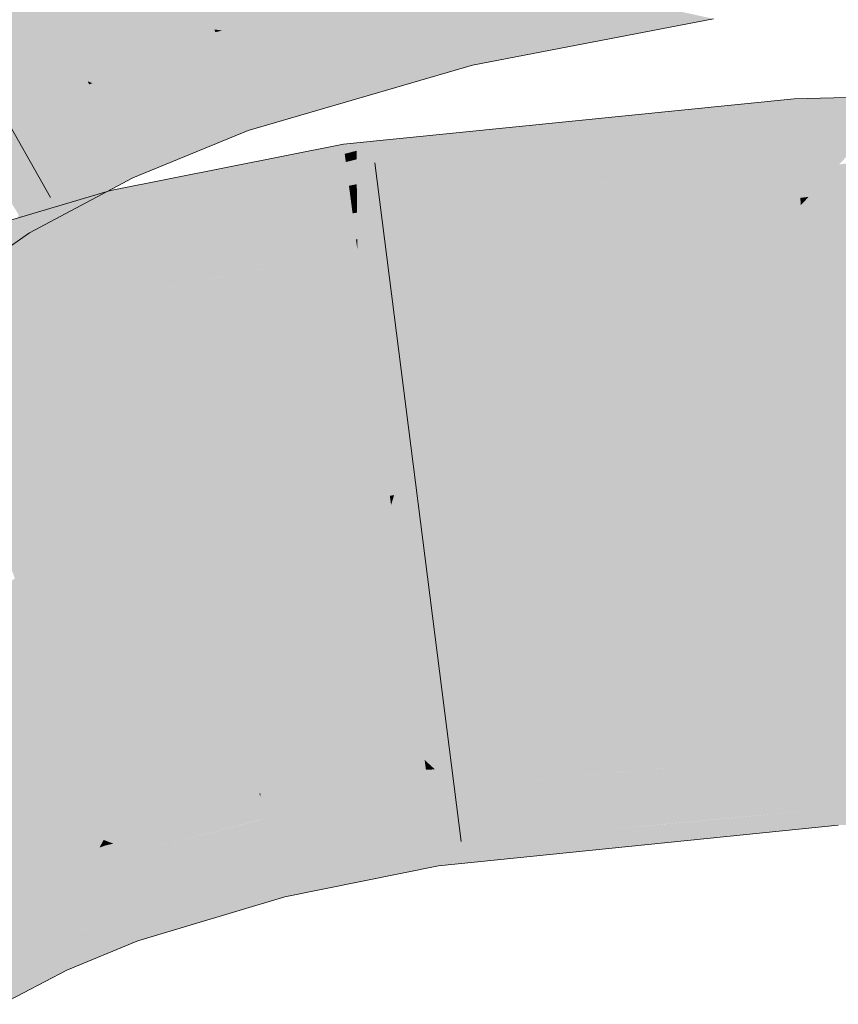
# Model space of a CAD drawing. Extents: x -620 to 3480, y 62 to 1102.
# Tile 157 of 256: x 203.518 to 203.8, y 736.96 to 737.298. Entities that reach past the tile are written whole.
import ezdxf

# ---------------------------------------------------------------- set-up
doc = ezdxf.new("R2010")
doc.units = 0
doc.layers.get('0').update_dxf_attribs({"lineweight": 13})
doc.layers.add('E_Leerrohr 25-A06G9STU8I', color=7, linetype='Continuous', lineweight=9, true_color=0xff8000)
doc.layers.add('E_Leerrohr 25-Shading', color=7, linetype='Continuous', lineweight=9, true_color=0xff8000)

# ---------------------------------------------------------------- blocks, each defined once
blk = doc.blocks.new('Shading-A06G9SG38I', base_point=(178.73904, 735.42426))
at = {"layer": 'E_Leerrohr 25-Shading', "color": 31, "true_color": 0xfabd7f}
for points in [[(203.66554, 737.31799), (203.64503, 737.40399), (203.58539, 737.29462), (203.5573, 737.37842)], [(203.58539, 737.29462), (203.5573, 737.37842), (203.54187, 737.27679), (203.50446, 737.35687)], [(203.54187, 737.27679), (203.50446, 737.35687), (203.50278, 737.25598), (203.45662, 737.33136)], [(203.94998, 737.18823), (203.94971, 737.23804), (203.7912, 737.16315), (203.7869, 737.23425)], [(203.7869, 737.23425), (203.66449, 737.19012), (203.7912, 737.16315), (203.64716, 737.13464)], [(203.66449, 737.19012), (203.7869, 737.23425), (203.75838, 737.23138)], [(203.67476, 737.22296), (203.66449, 737.19012), (203.75838, 737.23138)], [(203.67476, 737.22296), (203.63452, 737.21887), (203.63666, 737.20276)], [(203.63666, 737.20276), (203.63976, 737.1792), (203.67476, 737.22296), (203.66449, 737.19012)], [(203.60338, 737.21271), (203.59468, 737.17798), (203.63452, 737.21887), (203.63666, 737.20276)], [(203.60338, 737.21271), (203.55847, 737.2038), (203.56322, 737.18457)], [(203.56322, 737.18457), (203.56865, 737.1626), (203.60338, 737.21271), (203.59468, 737.17798)], [(203.56322, 737.18457), (203.55847, 737.2038), (203.50526, 737.13983), (203.4904, 737.18353)], [(203.63666, 737.20276), (203.59468, 737.17798), (203.63976, 737.1792), (203.58862, 737.15375)], [(203.66449, 737.19012), (203.63976, 737.1792), (203.64716, 737.13464), (203.64568, 737.1344)], [(203.7912, 737.16315), (203.79224, 737.146), (203.94998, 737.18823), (203.95016, 737.15582)], [(203.50526, 737.13983), (203.51051, 737.12439), (203.56322, 737.18457), (203.56865, 737.1626)], [(203.63976, 737.1792), (203.58862, 737.15375), (203.64568, 737.1344), (203.57967, 737.11798)], [(203.59468, 737.17798), (203.56865, 737.1626), (203.58862, 737.15375), (203.57277, 737.14587)], [(203.56865, 737.1626), (203.51051, 737.12439), (203.57277, 737.14587), (203.5143, 737.11328)], [(203.7912, 737.16315), (203.75447, 737.15588), (203.79224, 737.146), (203.75499, 737.14227)], [(203.75479, 737.14758), (203.75447, 737.15588), (203.64609, 737.13123), (203.64716, 737.13464)], [(203.79224, 737.146), (203.95021, 737.14966), (203.95016, 737.15582)], [(203.57277, 737.14587), (203.57967, 737.11798), (203.58862, 737.15375)], [(203.95023, 737.1449), (203.95021, 737.14966), (203.79236, 737.14392), (203.79224, 737.146)], [(203.5143, 737.11328), (203.51886, 737.09985), (203.57277, 737.14587), (203.57967, 737.11798)], [(203.75499, 737.14227), (203.75479, 737.14758), (203.64609, 737.13123)], [(203.79236, 737.14392), (203.79224, 737.146), (203.75499, 737.14227)], [(203.64822, 737.11499), (203.75499, 737.14227), (203.64609, 737.13123)], [(203.64822, 737.11499), (203.79367, 737.12238), (203.75499, 737.14227), (203.79236, 737.14392)], [(203.79367, 737.12238), (203.95035, 737.12421), (203.79236, 737.14392), (203.95023, 737.1449)], [(203.57967, 737.11798), (203.64609, 737.13123), (203.64568, 737.1344)], [(203.64568, 737.1344), (203.64609, 737.13123), (203.64716, 737.13464)], [(203.64822, 737.11499), (203.64609, 737.13123), (203.58202, 737.10846), (203.57967, 737.11798)], [(203.75749, 737.07654), (203.7963, 737.07886), (203.7558, 737.12048), (203.79367, 737.12238)], [(203.7963, 737.07886), (203.95059, 737.08197), (203.79367, 737.12238), (203.95035, 737.12421)], [(203.64822, 737.11499), (203.6541, 737.0705), (203.7558, 737.12048), (203.75749, 737.07654)], [(203.58202, 737.10846), (203.57967, 737.11798), (203.51907, 737.09924), (203.51886, 737.09985)], [(203.59302, 737.06384), (203.6541, 737.0705), (203.58202, 737.10846), (203.64822, 737.11499)], [(203.53421, 737.05475), (203.59302, 737.06384), (203.51907, 737.09924), (203.58202, 737.10846)], [(203.48097, 737.08667), (203.48189, 737.08472), (203.5168, 737.1059), (203.51886, 737.09985)], [(203.53421, 737.05475), (203.51886, 737.09985), (203.49919, 737.04755), (203.48189, 737.08472)], [(203.7963, 737.07886), (203.79709, 737.06598), (203.95059, 737.08197), (203.9507, 737.06219)], [(203.79709, 737.06598), (203.7963, 737.07886), (203.66676, 737.07123)], [(203.6541, 737.0705), (203.79709, 737.06598), (203.66676, 737.07123)], [(203.59302, 737.06384), (203.59456, 737.05762), (203.6541, 737.0705), (203.6559, 737.05682)], [(203.79709, 737.06598), (203.6541, 737.0705), (203.79758, 737.0578), (203.6559, 737.05682)], [(203.79709, 737.06598), (203.79758, 737.0578), (203.9507, 737.06219), (203.9507, 737.06128)], [(203.59456, 737.05762), (203.59302, 737.06384), (203.55983, 737.05872)], [(203.53421, 737.05475), (203.59456, 737.05762), (203.55983, 737.05872)], [(203.59456, 737.05762), (203.53421, 737.05475), (203.59918, 737.03888), (203.54083, 737.03528)], [(203.6559, 737.05682), (203.59456, 737.05762), (203.65764, 737.04364), (203.59918, 737.03888)], [(203.6559, 737.05682), (203.65764, 737.04364), (203.79758, 737.0578)], [(203.51918, 737.00458), (203.54733, 737.01617), (203.49919, 737.04755), (203.53421, 737.05475)], [(203.49353, 736.99109), (203.51918, 737.00458), (203.46495, 737.03876), (203.49919, 737.04755)], [(203.59918, 737.03888), (203.60085, 737.03217), (203.65764, 737.04364)], [(203.54083, 737.03528), (203.54733, 737.01617), (203.59918, 737.03888), (203.60085, 737.03217)]]:
    blk.add_solid(points, dxfattribs=at)
at = {"layer": 'E_Leerrohr 25-Shading', "color": 43, "true_color": 0xd7ab7f}
for points in [[(203.66595, 737.31628), (203.66554, 737.31799), (203.58539, 737.29462)], [(203.588, 737.29425), (203.66658, 737.31366), (203.58539, 737.29462), (203.66595, 737.31628)], [(203.5946, 737.29333), (203.66757, 737.30951), (203.588, 737.29425), (203.66658, 737.31366)], [(203.60649, 737.29169), (203.66891, 737.30389), (203.5946, 737.29333), (203.66757, 737.30951)], [(203.67511, 737.2973), (203.74266, 737.30139), (203.67195, 737.30414), (203.71381, 737.30762)], [(203.62437, 737.28925), (203.67055, 737.29706), (203.60649, 737.29169), (203.66891, 737.30389)], [(203.67055, 737.29706), (203.67511, 737.2973), (203.66891, 737.30389), (203.67195, 737.30414)], [(203.75685, 737.29828), (203.74266, 737.30139), (203.67853, 737.28992), (203.67511, 737.2973)], [(203.75685, 737.29828), (203.67853, 737.28992), (203.72244, 737.29169)], [(203.58569, 737.2937), (203.58539, 737.29462), (203.54187, 737.27679)], [(203.588, 737.29425), (203.58539, 737.29462), (203.58684, 737.29395)], [(203.58684, 737.29395), (203.58539, 737.29462), (203.58569, 737.2937)], [(203.59036, 737.29242), (203.5946, 737.29333), (203.58684, 737.29395), (203.588, 737.29425)], [(203.64764, 737.28601), (203.6723, 737.28961), (203.62437, 737.28925), (203.67055, 737.29706)], [(203.6723, 737.28961), (203.67853, 737.28992), (203.67055, 737.29706), (203.67511, 737.2973)], [(203.54349, 737.27618), (203.58641, 737.2915), (203.54187, 737.27679), (203.58569, 737.2937)], [(203.54713, 737.27478), (203.58759, 737.28802), (203.54349, 737.27618), (203.58641, 737.2915)], [(203.58641, 737.2915), (203.59036, 737.29242), (203.58569, 737.2937), (203.58684, 737.29395)], [(203.58759, 737.28802), (203.59636, 737.28973), (203.58641, 737.2915), (203.59036, 737.29242)], [(203.59636, 737.28973), (203.60649, 737.29169), (203.59036, 737.29242), (203.5946, 737.29333)], [(203.60487, 737.28595), (203.62437, 737.28925), (203.59636, 737.28973), (203.60649, 737.29169)], [(203.67853, 737.28992), (203.68135, 737.28381), (203.72244, 737.29169)], [(203.55301, 737.27258), (203.58917, 737.28326), (203.54713, 737.27478), (203.58759, 737.28802)], [(203.58917, 737.28326), (203.60487, 737.28595), (203.58759, 737.28802), (203.59636, 737.28973)], [(203.61531, 737.28131), (203.64764, 737.28601), (203.60487, 737.28595), (203.62437, 737.28925)], [(203.67375, 737.28357), (203.6723, 737.28961), (203.66953, 737.28302), (203.64764, 737.28601)], [(203.67375, 737.28357), (203.68135, 737.28381), (203.6723, 737.28961), (203.67853, 737.28992)], [(203.59103, 737.27771), (203.61531, 737.28131), (203.58917, 737.28326), (203.60487, 737.28595)], [(203.62476, 737.2771), (203.66953, 737.28302), (203.61531, 737.28131), (203.64764, 737.28601)], [(203.56081, 737.26959), (203.59103, 737.27771), (203.55301, 737.27258), (203.58917, 737.28326)], [(203.59267, 737.27283), (203.62476, 737.2771), (203.59103, 737.27771), (203.61531, 737.28131)], [(203.67403, 737.28241), (203.66953, 737.28302), (203.63129, 737.27417), (203.62476, 737.2771)], [(203.67403, 737.28241), (203.63129, 737.27417), (203.65694, 737.2774)], [(203.66953, 737.28302), (203.67403, 737.28241), (203.67375, 737.28357)], [(203.67403, 737.28241), (203.68135, 737.28381), (203.67375, 737.28357)], [(203.56834, 737.26672), (203.59267, 737.27283), (203.56081, 737.26959), (203.59103, 737.27771)], [(203.63129, 737.27417), (203.6371, 737.27161), (203.65694, 737.2774)], [(203.54234, 737.27576), (203.54187, 737.27679), (203.50278, 737.25598)], [(203.5034, 737.25494), (203.54338, 737.27356), (203.50278, 737.25598), (203.54234, 737.27576)], [(203.54349, 737.27618), (203.54187, 737.27679), (203.54234, 737.27576)], [(203.54338, 737.27356), (203.54713, 737.27478), (203.54234, 737.27576), (203.54349, 737.27618)], [(203.54497, 737.27014), (203.55301, 737.27258), (203.54338, 737.27356), (203.54713, 737.27478)], [(203.5938, 737.26953), (203.63129, 737.27417), (203.59267, 737.27283), (203.62476, 737.2771)], [(203.59479, 737.26654), (203.6371, 737.27161), (203.5938, 737.26953), (203.63129, 737.27417)], [(203.50468, 737.25287), (203.54497, 737.27014), (203.5034, 737.25494), (203.54338, 737.27356)], [(203.54698, 737.26587), (203.56081, 737.26959), (203.54497, 737.27014), (203.55301, 737.27258)], [(203.5938, 737.26953), (203.59267, 737.27283), (203.57378, 737.26465), (203.56834, 737.26672)], [(203.59702, 737.25989), (203.6371, 737.27161), (203.59479, 737.26654)], [(203.75391, 737.26715), (203.78467, 737.27075), (203.75876, 737.26819)], [(203.75391, 737.26715), (203.75931, 737.26202), (203.78467, 737.27075)], [(203.7849, 737.26697), (203.78467, 737.27075), (203.75931, 737.26202)], [(203.82216, 737.27167), (203.78467, 737.27075), (203.7849, 737.26697)], [(203.7849, 737.26697), (203.78525, 737.26135), (203.82216, 737.27167), (203.81546, 737.26459)], [(203.50655, 737.24982), (203.54698, 737.26587), (203.50468, 737.25287), (203.54497, 737.27014)], [(203.54887, 737.26184), (203.56834, 737.26672), (203.54698, 737.26587), (203.56081, 737.26959)], [(203.57378, 737.26465), (203.57878, 737.26276), (203.5938, 737.26953), (203.59479, 737.26654)], [(203.63428, 737.24591), (203.63432, 737.24146), (203.69501, 737.26013), (203.75391, 737.26715)], [(203.75391, 737.26715), (203.63432, 737.24146), (203.75931, 737.26202), (203.63435, 737.23773)], [(203.70709, 737.26294), (203.69501, 737.26013), (203.75876, 737.26819), (203.75391, 737.26715)], [(203.50847, 737.2467), (203.54887, 737.26184), (203.50655, 737.24982), (203.54698, 737.26587)], [(203.55022, 737.25891), (203.57378, 737.26465), (203.54887, 737.26184), (203.56834, 737.26672)], [(203.55145, 737.25629), (203.57878, 737.26276), (203.55022, 737.25891), (203.57378, 737.26465)], [(203.57878, 737.26276), (203.59187, 737.25775), (203.59479, 737.26654), (203.59702, 737.25989)], [(203.78525, 737.26135), (203.7849, 737.26697), (203.72862, 737.2514), (203.75931, 737.26202)], [(203.81546, 737.26459), (203.78525, 737.26135), (203.81036, 737.25916), (203.78552, 737.2569)], [(203.5099, 737.24432), (203.55022, 737.25891), (203.50847, 737.2467), (203.54887, 737.26184)], [(203.55464, 737.24945), (203.59187, 737.25775), (203.55145, 737.25629), (203.57878, 737.26276)], [(203.75931, 737.26202), (203.63435, 737.23773), (203.72862, 737.2514), (203.63438, 737.23492)], [(203.67236, 737.25946), (203.65675, 737.25562), (203.70709, 737.26294), (203.69501, 737.26013)], [(203.72862, 737.2514), (203.71005, 737.245), (203.78525, 737.26135), (203.78552, 737.2569)], [(203.51126, 737.24213), (203.55145, 737.25629), (203.5099, 737.24432), (203.55022, 737.25891)], [(203.55464, 737.24945), (203.55595, 737.24664), (203.59187, 737.25775), (203.57533, 737.25098)], [(203.6342, 737.25562), (203.63422, 737.25293), (203.65163, 737.25739)], [(203.65163, 737.25739), (203.63422, 737.25293), (203.67236, 737.25946), (203.65675, 737.25562)], [(203.69501, 737.26013), (203.65675, 737.25562), (203.63428, 737.24591), (203.63425, 737.25)], [(203.81036, 737.25916), (203.78552, 737.2569), (203.80675, 737.25531), (203.78571, 737.25372)], [(203.51492, 737.23615), (203.55464, 737.24945), (203.51126, 737.24213), (203.55145, 737.25629)], [(203.62984, 737.25446), (203.58514, 737.23846), (203.63017, 737.25189), (203.58263, 737.23517)], [(203.59232, 737.24774), (203.58514, 737.23846), (203.62975, 737.25519), (203.62984, 737.25446)], [(203.6342, 737.25562), (203.62975, 737.25519), (203.62984, 737.25446)], [(203.62984, 737.25446), (203.63017, 737.25189), (203.6342, 737.25562), (203.63422, 737.25293)], [(203.65675, 737.25562), (203.63422, 737.25293), (203.63425, 737.25)], [(203.78571, 737.25372), (203.69969, 737.24139), (203.78587, 737.25104), (203.6933, 737.2392)], [(203.78552, 737.2569), (203.71005, 737.245), (203.78571, 737.25372), (203.69969, 737.24139)], [(203.80675, 737.25531), (203.78571, 737.25372), (203.80376, 737.25214), (203.78587, 737.25104)], [(203.92836, 737.25409), (203.81474, 737.25031), (203.78961, 737.23712), (203.80008, 737.24823)], [(203.55595, 737.24664), (203.55737, 737.24365), (203.57533, 737.25098)], [(203.63017, 737.25189), (203.58263, 737.23517), (203.63054, 737.24908), (203.58006, 737.23187)], [(203.63422, 737.25293), (203.63017, 737.25189), (203.63425, 737.25), (203.63054, 737.24908)], [(203.72862, 737.2514), (203.63438, 737.23492), (203.71005, 737.245), (203.6344, 737.23303)], [(203.78587, 737.25104), (203.6933, 737.2392), (203.78595, 737.24963), (203.6929, 737.23907)], [(203.80376, 737.25214), (203.78587, 737.25104), (203.80214, 737.25043), (203.78595, 737.24963)], [(203.80214, 737.25043), (203.78595, 737.24963), (203.80159, 737.24982), (203.78598, 737.24933)], [(203.55464, 737.24945), (203.51492, 737.23615), (203.55595, 737.24664), (203.51656, 737.23346)], [(203.55075, 737.23511), (203.55141, 737.23242), (203.57565, 737.24445), (203.59232, 737.24774)], [(203.55141, 737.23242), (203.5528, 737.22687), (203.59232, 737.24774), (203.58514, 737.23846)], [(203.63054, 737.24908), (203.58006, 737.23187), (203.63106, 737.24518), (203.57668, 737.22742)], [(203.63425, 737.25), (203.63054, 737.24908), (203.63428, 737.24591), (203.63106, 737.24518)], [(203.78595, 737.24963), (203.72047, 737.24219), (203.63452, 737.21887), (203.66611, 737.2298)], [(203.78616, 737.24628), (203.78595, 737.24963), (203.67476, 737.22296), (203.63452, 737.21887)], [(203.80159, 737.24982), (203.78598, 737.24933), (203.80008, 737.24823), (203.78616, 737.24628)], [(203.80008, 737.24823), (203.78616, 737.24628), (203.78961, 737.23712), (203.78673, 737.23676)], [(203.94971, 737.23804), (203.94965, 737.2486), (203.7869, 737.23425), (203.88658, 737.24683)], [(203.51656, 737.23346), (203.51808, 737.23102), (203.55595, 737.24664), (203.55721, 737.24402)], [(203.55721, 737.24402), (203.51808, 737.23102), (203.54906, 737.2392), (203.5195, 737.2287)], [(203.55721, 737.24402), (203.54906, 737.2392), (203.55737, 737.24365)], [(203.55013, 737.23767), (203.55075, 737.23511), (203.55988, 737.24133), (203.57565, 737.24445)], [(203.63106, 737.24518), (203.57668, 737.22742), (203.63162, 737.24091), (203.57338, 737.22314)], [(203.63428, 737.24591), (203.63106, 737.24518), (203.63432, 737.24146), (203.63162, 737.24091)], [(203.71005, 737.245), (203.6344, 737.23303), (203.69969, 737.24139), (203.63441, 737.23206)], [(203.67476, 737.22296), (203.75838, 737.23138), (203.78616, 737.24628), (203.78673, 737.23676)], [(203.78961, 737.23712), (203.7869, 737.23425), (203.86369, 737.24615), (203.88658, 737.24683)], [(203.55988, 737.24133), (203.5497, 737.23932), (203.55013, 737.23767)], [(203.63162, 737.24091), (203.57338, 737.22314), (203.6321, 737.2373), (203.57098, 737.22003)], [(203.63432, 737.24146), (203.63162, 737.24091), (203.63435, 737.23773), (203.6321, 737.2373)], [(203.69969, 737.24139), (203.63441, 737.23206), (203.6933, 737.2392), (203.63441, 737.23169)], [(203.72047, 737.24219), (203.6929, 737.23907), (203.66611, 737.2298)], [(203.48302, 737.2052), (203.4838, 737.20294), (203.55013, 737.23767), (203.55075, 737.23511)], [(203.50066, 737.2179), (203.48367, 737.20551), (203.5497, 737.23932), (203.55013, 737.23767)], [(203.52028, 737.22736), (203.50066, 737.2179), (203.54874, 737.23901), (203.5497, 737.23932)], [(203.5195, 737.2287), (203.5219, 737.22479), (203.54906, 737.2392)], [(203.53752, 737.23572), (203.52028, 737.22736), (203.54874, 737.23901)], [(203.58514, 737.23846), (203.5528, 737.22687), (203.58263, 737.23517), (203.55327, 737.22485)], [(203.6321, 737.2373), (203.57098, 737.22003), (203.63246, 737.23456), (203.56949, 737.21808)], [(203.63435, 737.23773), (203.6321, 737.2373), (203.63438, 737.23492), (203.63246, 737.23456)], [(203.6933, 737.2392), (203.63441, 737.23169), (203.66611, 737.2298), (203.63449, 737.2226)], [(203.75838, 737.23138), (203.7869, 737.23425), (203.78673, 737.23676)], [(203.78673, 737.23676), (203.7869, 737.23425), (203.78961, 737.23712)], [(203.4838, 737.20294), (203.48466, 737.20038), (203.55075, 737.23511), (203.55141, 737.23242)], [(203.51651, 737.22943), (203.50066, 737.2179), (203.53752, 737.23572)], [(203.58263, 737.23517), (203.55327, 737.22485), (203.58006, 737.23187), (203.55377, 737.22284)], [(203.63246, 737.23456), (203.56949, 737.21808), (203.63269, 737.23279), (203.56883, 737.21722)], [(203.63438, 737.23492), (203.63246, 737.23456), (203.6344, 737.23303), (203.63269, 737.23279)], [(203.48466, 737.20038), (203.48607, 737.19623), (203.55141, 737.23242), (203.5528, 737.22687)], [(203.51808, 737.23102), (203.51651, 737.22101), (203.5219, 737.22479)], [(203.58006, 737.23187), (203.55377, 737.22284), (203.57668, 737.22742), (203.55443, 737.22021)], [(203.63269, 737.23279), (203.57079, 737.21771), (203.63281, 737.23181)], [(203.62679, 737.23047), (203.57079, 737.21771), (203.6097, 737.21844)], [(203.63405, 737.22247), (203.63281, 737.23181), (203.6097, 737.21844), (203.62679, 737.23047)], [(203.6344, 737.23303), (203.63269, 737.23279), (203.63441, 737.23206), (203.63281, 737.23181)], [(203.63441, 737.23206), (203.63281, 737.23181), (203.63441, 737.23169), (203.63287, 737.23145)], [(203.63441, 737.23169), (203.63287, 737.23145), (203.63449, 737.2226), (203.63405, 737.22247)], [(203.5528, 737.22687), (203.48607, 737.19623), (203.55327, 737.22485), (203.48654, 737.19482)], [(203.57668, 737.22742), (203.55443, 737.22021), (203.57338, 737.22314), (203.55507, 737.21759)], [(203.63449, 737.2226), (203.63452, 737.21887), (203.66611, 737.2298)], [(203.55327, 737.22485), (203.48654, 737.19482), (203.55377, 737.22284), (203.48698, 737.19354)], [(203.55377, 737.22284), (203.48698, 737.19354), (203.55443, 737.22021), (203.48749, 737.19208)], [(203.55443, 737.22021), (203.48749, 737.19208), (203.55507, 737.21759), (203.48785, 737.19098)], [(203.57338, 737.22314), (203.55507, 737.21759), (203.57098, 737.22003), (203.55554, 737.2157)], [(203.57098, 737.22003), (203.55554, 737.2157), (203.56949, 737.21808), (203.55583, 737.21454)], [(203.63405, 737.22247), (203.6097, 737.21844), (203.62204, 737.21863)], [(203.62204, 737.21863), (203.63452, 737.21887), (203.63405, 737.22247)], [(203.63405, 737.22247), (203.63452, 737.21887), (203.63449, 737.2226)], [(203.55507, 737.21759), (203.48785, 737.19098), (203.55554, 737.2157), (203.48799, 737.19055)], [(203.56949, 737.21808), (203.55583, 737.21454), (203.56883, 737.21722), (203.55592, 737.21411)], [(203.55592, 737.21411), (203.55847, 737.2038), (203.56883, 737.21722)], [(203.55847, 737.2038), (203.60405, 737.21442), (203.57079, 737.21771), (203.6097, 737.21844)], [(203.55847, 737.2038), (203.57079, 737.21771), (203.56883, 737.21722)], [(203.60338, 737.21271), (203.62204, 737.21863), (203.60085, 737.21222), (203.60405, 737.21442)], [(203.63452, 737.21887), (203.62204, 737.21863), (203.60338, 737.21271)], [(203.60405, 737.21442), (203.62204, 737.21863), (203.6097, 737.21844)], [(203.55554, 737.2157), (203.49971, 737.19495), (203.55583, 737.21454)], [(203.53258, 737.20642), (203.49971, 737.19495), (203.55592, 737.21411), (203.55847, 737.2038)], [(203.55583, 737.21454), (203.53258, 737.20642), (203.55592, 737.21411)], [(203.60405, 737.21442), (203.55847, 737.2038), (203.60085, 737.21222)], [(203.49971, 737.19495), (203.48799, 737.19055), (203.55847, 737.2038), (203.4904, 737.18353)], [(203.95078, 737.04993), (203.9507, 737.06128), (203.79828, 737.0462), (203.79758, 737.0578)], [(203.73976, 737.04376), (203.79758, 737.0578), (203.66116, 737.04041), (203.65764, 737.04364)], [(203.79828, 737.04626), (203.79758, 737.0578), (203.73976, 737.04376)], [(203.79944, 737.02716), (203.95088, 737.03125), (203.79828, 737.0462), (203.95078, 737.04993)], [(203.79828, 737.0462), (203.66795, 737.03424), (203.73444, 737.02106), (203.68047, 737.02295)], [(203.79828, 737.0462), (203.79828, 737.04626), (203.72031, 737.03906), (203.73976, 737.04376)], [(203.79828, 737.0462), (203.73444, 737.02106), (203.79944, 737.02716)], [(203.60112, 737.03107), (203.65808, 737.04028), (203.60115, 737.03223), (203.65778, 737.04254)], [(203.65778, 737.04254), (203.65764, 737.04364), (203.60115, 737.03223)], [(203.66116, 737.04041), (203.65764, 737.04364), (203.65808, 737.04028)], [(203.72031, 737.03906), (203.73976, 737.04376), (203.6642, 737.03766), (203.66116, 737.04041)], [(203.60152, 737.02942), (203.65845, 737.03754), (203.60112, 737.03107), (203.65808, 737.04028)], [(203.60214, 737.02692), (203.65894, 737.03375), (203.60152, 737.02942), (203.65845, 737.03754)], [(203.65845, 737.03754), (203.6642, 737.03766), (203.65808, 737.04028), (203.66116, 737.04041)], [(203.65898, 737.03345), (203.66795, 737.03424), (203.65845, 737.03754), (203.6642, 737.03766)], [(203.6642, 737.03766), (203.66795, 737.03424), (203.72031, 737.03906)], [(203.60298, 737.0235), (203.65898, 737.03345), (203.60214, 737.02692), (203.65894, 737.03375)], [(203.65898, 737.03345), (203.66028, 737.02362), (203.66795, 737.03424), (203.68047, 737.02295)], [(203.60152, 737.02942), (203.60112, 737.03107), (203.54733, 737.01617), (203.54796, 737.01636)], [(203.60112, 737.03107), (203.60085, 737.03217), (203.54796, 737.01636)], [(203.60112, 737.03107), (203.60115, 737.03223), (203.60085, 737.03217)], [(203.60298, 737.0235), (203.60402, 737.01929), (203.65898, 737.03345), (203.66028, 737.02362)], [(203.79979, 737.02124), (203.95091, 737.02466), (203.79944, 737.02716), (203.95088, 737.03125)], [(203.60152, 737.02942), (203.54733, 737.01617), (203.55223, 737.01678)], [(203.55223, 737.01678), (203.56709, 737.01874), (203.60152, 737.02942), (203.60214, 737.02692)], [(203.75978, 737.01721), (203.79979, 737.02124), (203.75954, 737.02338), (203.79944, 737.02716)], [(203.56709, 737.01874), (203.60234, 737.02338), (203.60214, 737.02692), (203.60298, 737.0235)], [(203.60402, 737.01929), (203.60515, 737.01477), (203.66028, 737.02362), (203.66103, 737.01801)], [(203.66028, 737.02362), (203.66103, 737.01801), (203.68047, 737.02295), (203.68741, 737.0166)], [(203.55455, 737.01343), (203.60234, 737.02338), (203.55063, 737.01489), (203.56709, 737.01874)], [(203.5584, 737.01196), (203.60234, 737.02338), (203.55455, 737.01343)], [(203.60402, 737.01929), (203.60298, 737.0235), (203.56017, 737.01129), (203.5584, 737.01196)], [(203.66151, 737.01422), (203.66243, 737.00732), (203.75954, 737.02338), (203.75978, 737.01721)], [(203.68047, 737.02295), (203.68741, 737.0166), (203.73444, 737.02106)], [(203.55063, 737.01489), (203.56709, 737.01874), (203.54829, 737.01581), (203.55223, 737.01678)], [(203.56715, 737.00867), (203.60515, 737.01477), (203.56017, 737.01129), (203.60402, 737.01929)], [(203.60768, 737.00452), (203.66151, 737.01422), (203.60515, 737.01477), (203.66103, 737.01801)], [(203.66151, 737.01422), (203.68741, 737.0166), (203.66103, 737.01801)], [(203.54689, 737.01538), (203.54733, 737.01617), (203.51918, 737.00458)], [(203.51947, 737.00397), (203.5459, 737.01355), (203.51918, 737.00458), (203.54689, 737.01538)], [(203.52008, 737.00262), (203.54437, 737.01074), (203.51947, 737.00397), (203.5459, 737.01355)], [(203.54437, 737.01074), (203.54868, 737.01221), (203.5459, 737.01355), (203.54797, 737.01428)], [(203.5459, 737.01355), (203.54797, 737.01428), (203.54689, 737.01538), (203.54753, 737.01562)], [(203.54753, 737.01562), (203.54733, 737.01617), (203.54689, 737.01538)], [(203.55223, 737.01678), (203.54733, 737.01617), (203.54829, 737.01581)], [(203.54829, 737.01581), (203.54733, 737.01617), (203.54753, 737.01562)], [(203.54797, 737.01428), (203.55063, 737.01489), (203.54753, 737.01562), (203.54829, 737.01581)], [(203.54868, 737.01221), (203.55455, 737.01343), (203.54797, 737.01428), (203.55063, 737.01489)], [(203.56715, 737.00867), (203.59018, 736.99994), (203.60515, 737.01477), (203.60768, 737.00452)], [(203.60962, 736.99664), (203.66243, 737.00732), (203.60768, 737.00452), (203.66151, 737.01422)], [(203.52103, 737.00061), (203.5424, 737.00714), (203.52008, 737.00262), (203.54437, 737.01074)], [(203.5424, 737.00714), (203.54955, 737.0097), (203.54437, 737.01074), (203.54868, 737.01221)], [(203.54955, 737.0097), (203.5584, 737.01196), (203.54868, 737.01221), (203.55455, 737.01343)], [(203.54955, 737.0097), (203.54964, 737.0094), (203.5584, 737.01196), (203.56017, 737.01129)], [(203.54964, 737.0094), (203.55078, 737.00604), (203.56017, 737.01129), (203.56715, 737.00867)], [(203.5424, 737.00714), (203.52103, 737.00061), (203.52142, 736.99976)], [(203.52142, 736.99976), (203.52223, 736.99805), (203.5424, 737.00714), (203.54015, 737.00305)], [(203.55078, 737.00604), (203.54955, 737.0097), (203.54015, 737.00305), (203.5424, 737.00714)], [(203.55591, 736.99097), (203.59018, 736.99994), (203.55078, 737.00604), (203.56715, 737.00867)], [(203.51947, 737.00397), (203.51918, 737.00458), (203.49353, 736.99109)], [(203.49388, 736.99048), (203.52008, 737.00262), (203.49353, 736.99109), (203.51947, 737.00397)], [(203.54015, 737.00305), (203.55591, 736.99097), (203.55078, 737.00604)], [(203.59018, 736.99994), (203.60364, 736.99481), (203.60768, 737.00452), (203.60962, 736.99664)], [(203.49463, 736.98926), (203.52103, 737.00061), (203.49388, 736.99048), (203.52008, 737.00262)], [(203.49532, 736.9881), (203.52142, 736.99976), (203.49463, 736.98926), (203.52103, 737.00061)], [(203.52223, 736.99805), (203.52921, 736.98303), (203.54015, 737.00305)], [(203.54015, 737.00305), (203.52921, 736.98303), (203.55591, 736.99097), (203.54132, 736.98578)], [(203.5565, 736.9892), (203.60364, 736.99481), (203.55591, 736.99097), (203.59018, 736.99994)], [(203.49573, 736.98743), (203.52223, 736.99805), (203.49532, 736.9881), (203.52142, 736.99976)], [(203.50343, 736.97455), (203.52921, 736.98303), (203.49573, 736.98743), (203.52223, 736.99805)], [(203.60364, 736.99481), (203.5565, 736.9892), (203.58852, 736.9903), (203.55739, 736.98657)], [(203.54132, 736.98578), (203.5565, 736.9892), (203.55591, 736.99097)], [(203.55739, 736.98657), (203.55766, 736.98578), (203.58852, 736.9903), (203.58389, 736.98889)], [(203.5565, 736.9892), (203.52921, 736.98303), (203.55739, 736.98657), (203.53038, 736.98047)], [(203.53038, 736.98047), (203.53073, 736.97974), (203.55739, 736.98657), (203.55766, 736.98578)], [(203.55766, 736.98578), (203.55913, 736.98151), (203.58389, 736.98889)], [(203.52921, 736.98303), (203.50343, 736.97455), (203.53038, 736.98047), (203.5049, 736.97211)], [(203.53073, 736.97974), (203.53462, 736.97137), (203.55766, 736.98578), (203.55913, 736.98151)], [(203.5049, 736.97211), (203.50529, 736.97144), (203.53038, 736.98047), (203.53073, 736.97974)], [(203.53073, 736.97974), (203.50529, 736.97144), (203.51651, 736.96185), (203.51123, 736.96155)], [(203.53073, 736.97974), (203.51651, 736.96185), (203.53462, 736.97137)]]:
    blk.add_solid(points, dxfattribs=at)
blk = doc.blocks.new('Referenz-A06G9SU08I')
at = {"layer": 'E_Leerrohr 25-A06G9STU8I', "linetype": 'Continuous', "ltscale": 0.13}
for p, q in [((203.41323, 737.44135), (203.52905, 737.23687)), ((203.75685, 737.29831), (203.67403, 737.28239)), ((203.67403, 737.28239), (203.59702, 737.25989)), ((203.94949, 737.27467), (203.78467, 737.27078)), ((203.78467, 737.27078), (203.62974, 737.25518)), ((203.59702, 737.25989), (203.55737, 737.24362)), ((203.62974, 737.25518), (203.5497, 737.23933)), ((203.64057, 737.24875), (203.67024, 737.01563)), ((203.55737, 737.24362), (203.52189, 737.22477)), ((203.5497, 737.23933), (203.4786, 737.21818)), ((203.52189, 737.22477), (203.49294, 737.20453)), ((203.79979, 737.02124), (203.66242, 737.00732)), ((203.66242, 737.00732), (203.60962, 736.99662)), ((203.60962, 736.99662), (203.55912, 736.98151)), ((203.55912, 736.98151), (203.53462, 736.97138)), ((203.53462, 736.97138), (203.51235, 736.9597))]:
    blk.add_line(p, q, dxfattribs=at)

msp = doc.modelspace()

# ---------------------------------------------------------------- block references
at = {"color": 8, "lineweight": 25, "ltscale": 0.25, "true_color": 0x808080}
msp.add_blockref('Referenz-A06G9SU08I', (0, 0), dxfattribs=at)
msp.add_blockref('Shading-A06G9SG38I', (178.73904, 735.42426))

doc.saveas('drawing.dxf')
